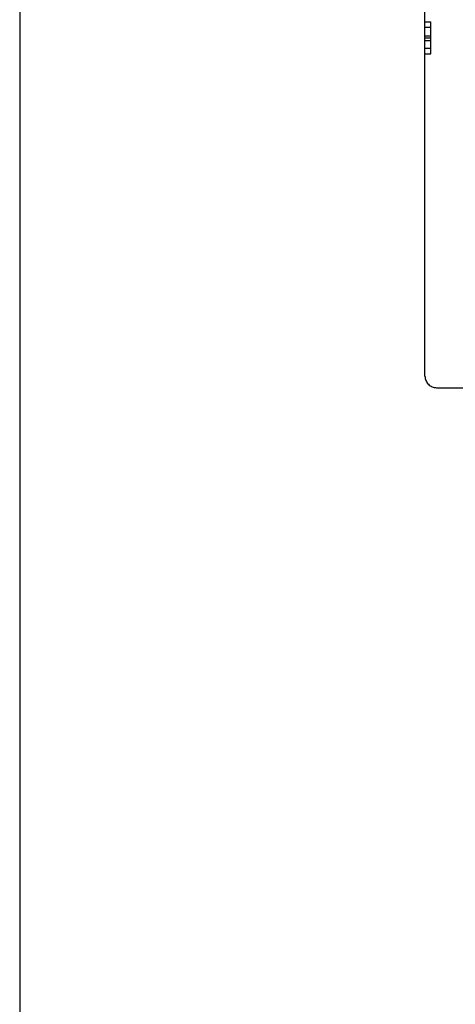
# Model space of a CAD drawing. Header units: inches. Extents: x 0 to 303, y 0 to 196.
# Tile 6 of 100: x 29.48 to 30.59, y 97.69 to 100.22. Entities that reach past the tile are written whole.
import ezdxf

# ---------------------------------------------------------------- set-up
doc = ezdxf.new("R2010")
doc.units = ezdxf.units.IN
doc.header["$LTSCALE"] = 16.67597
doc.header["$MEASUREMENT"] = 0
doc.linetypes.add('HIDDEN', pattern=[0.2, 0.1, -0.1])
doc.layers.get('0').update_dxf_attribs({"linetype": 'CONTINUOUS'})
doc.layers.add('DEFAULT_2', color=8, linetype='HIDDEN')

msp = doc.modelspace()

# ---------------------------------------------------------------- linework, layer by layer
at = {"color": 3, "linetype": 'Continuous'}
msp.add_line((29.4765, 140.2739), (29.4765, 59.8989), dxfattribs=at)
at = {"layer": 'DEFAULT_2', "color": 8, "linetype": 'HIDDEN'}
for p, q in [((30.5163, 99.3039), (30.5163, 102.2439)), ((30.5163, 100.2127), (30.5313, 100.2127)), ((30.5163, 100.1988), (30.5313, 100.1988)), ((30.5313, 100.1302), (30.5313, 100.2127)), ((30.5163, 100.1768), (30.5313, 100.1768)), ((30.5163, 100.1716), (30.5313, 100.1716)), ((30.5163, 100.1649), (30.5313, 100.1649)), ((30.5163, 100.1447), (30.5313, 100.1447)), ((30.5163, 100.1302), (30.5313, 100.1302)), ((30.5463, 99.2739), (32.8613, 99.2739))]:
    msp.add_line(p, q, dxfattribs=at)
msp.add_arc((30.5463, 99.3039), 0.03, 180, 270, dxfattribs=at)

doc.saveas('drawing.dxf')
